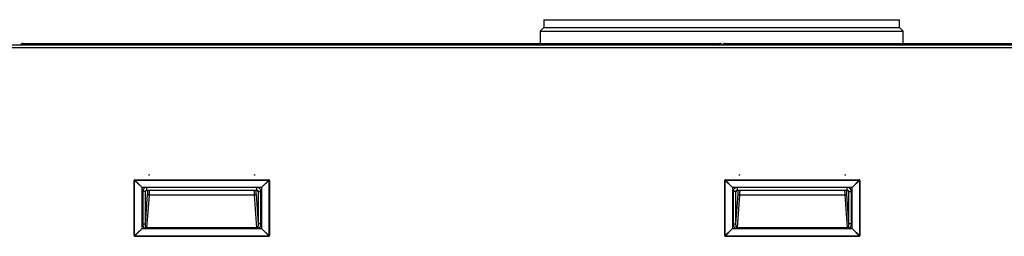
# Model space of a CAD drawing. Header units: millimetres. Extents: x 1064 to 6011, y -885 to 2276.
# Tile 24 of 36: x 2948 to 3663, y 271 to 428. Entities that reach past the tile are written whole.
import ezdxf

# ---------------------------------------------------------------- set-up
doc = ezdxf.new("R2010")
doc.units = ezdxf.units.MM
doc.header["$MEASUREMENT"] = 0

# ---------------------------------------------------------------- blocks, each defined once
blk = doc.blocks.new('Voor')
for p, q in [((1049.87, 1151.07), (1047.3, 1148.5)), ((1049.87, 1156.83), (1307.85, 1156.83)), ((1049.87, 1156.83), (1049.87, 1151.07)), ((1049.87, 1151.07), (1307.85, 1151.07)), ((1307.85, 1151.07), (1307.85, 1156.83)), ((1310.43, 1148.5), (1307.85, 1151.07)), ((1047.3, 1148.5), (1047.22, 1139.58)), ((1047.3, 1148.5), (1310.43, 1148.5)), ((1310.51, 1139.58), (1310.43, 1148.5)), ((609.74, 1138.58), (1422.7, 1138.58)), ((609.74, 1136.58), (1422.7, 1136.58)), ((671.99, 1139.58), (1177.46, 1139.58)), ((671.99, 1139.58), (671.99, 1138.58)), ((1177.46, 1138.58), (1177.46, 1139.58)), ((1181.46, 1139.58), (1425.45, 1139.58)), ((1181.46, 1138.58), (1181.46, 1139.58)), ((752.73, 1000.29), (752.73, 1040.29)), ((752.73, 1040.29), (752.99, 1040.29)), ((752.99, 1000.29), (752.99, 1040.29)), ((752.99, 1040.29), (758.2, 1035.32)), ((753.23, 1040.52), (753.23, 1040.79)), ((753.23, 1040.79), (850.23, 1040.79)), ((758.2, 1035.32), (753.23, 1040.52)), ((753.23, 1040.52), (850.23, 1040.52)), ((850.23, 1040.52), (845.26, 1035.32)), ((845.26, 1035.32), (850.46, 1040.29)), ((850.23, 1040.79), (850.23, 1040.52)), ((850.46, 1040.29), (850.73, 1040.29)), ((850.46, 1040.29), (850.46, 1000.29)), ((850.73, 1040.29), (850.73, 1000.29)), ((1181.11, 1000.29), (1181.11, 1040.29)), ((1181.11, 1040.29), (1181.37, 1040.29)), ((1181.37, 1000.29), (1181.37, 1040.29)), ((1181.37, 1040.29), (1186.58, 1035.32)), ((1181.61, 1040.52), (1181.61, 1040.79)), ((1181.61, 1040.79), (1278.6, 1040.79)), ((1186.58, 1035.32), (1181.61, 1040.52)), ((1181.61, 1040.52), (1278.6, 1040.52)), ((1278.6, 1040.52), (1273.64, 1035.32)), ((1273.64, 1035.32), (1278.84, 1040.29)), ((1278.6, 1040.79), (1278.6, 1040.52)), ((1278.84, 1040.29), (1279.1, 1040.29)), ((1278.84, 1040.29), (1278.84, 1000.29)), ((1279.1, 1040.29), (1279.1, 1000.29)), ((758.2, 1035.32), (758.23, 1035.29)), ((758.23, 1035.29), (758.23, 1005.29)), ((845.23, 1035.29), (758.23, 1035.29)), ((760.87, 1032.29), (758.87, 1032.29)), ((758.87, 1032.29), (758.87, 1008.76)), ((760.87, 1008.76), (760.87, 1032.29)), ((760.94, 1032.29), (760.87, 1032.29)), ((760.87, 1008.76), (762.42, 1030.25)), ((761.49, 1033.21), (761.89, 1033.32)), ((763.42, 1029.53), (761.7, 1005.84)), ((761.88, 1033.29), (761.88, 1035.29)), ((841.58, 1035.29), (761.88, 1035.29)), ((761.88, 1033.29), (841.58, 1033.29)), ((840.04, 1029.53), (763.42, 1029.53)), ((841.75, 1005.84), (840.04, 1029.53)), ((841.04, 1030.25), (842.59, 1008.76)), ((841.57, 1033.32), (841.97, 1033.21)), ((841.58, 1033.29), (841.58, 1035.29)), ((842.59, 1032.29), (842.51, 1032.29)), ((842.59, 1032.29), (844.59, 1032.29)), ((842.59, 1032.29), (842.59, 1008.76)), ((844.59, 1008.76), (844.59, 1032.29)), ((845.23, 1035.29), (845.26, 1035.32)), ((845.23, 1005.29), (845.23, 1035.29)), ((1186.58, 1035.32), (1186.61, 1035.29)), ((1186.61, 1035.29), (1186.61, 1005.29)), ((1273.6, 1035.29), (1186.61, 1035.29)), ((1189.24, 1032.29), (1187.25, 1032.29)), ((1187.25, 1032.29), (1187.25, 1008.76)), ((1189.24, 1008.76), (1189.24, 1032.29)), ((1189.32, 1032.29), (1189.24, 1032.29)), ((1189.24, 1008.76), (1190.8, 1030.25)), ((1189.87, 1033.21), (1190.27, 1033.32)), ((1191.8, 1029.53), (1190.08, 1005.84)), ((1190.26, 1033.29), (1190.26, 1035.29)), ((1269.96, 1035.29), (1190.26, 1035.29)), ((1190.26, 1033.29), (1269.96, 1033.29)), ((1268.41, 1029.53), (1191.8, 1029.53)), ((1270.13, 1005.84), (1268.41, 1029.53)), ((1269.41, 1030.25), (1270.97, 1008.76)), ((1269.95, 1033.32), (1270.34, 1033.21)), ((1269.96, 1033.29), (1269.96, 1035.29)), ((1270.97, 1032.29), (1270.89, 1032.29)), ((1270.97, 1032.29), (1272.96, 1032.29)), ((1270.97, 1032.29), (1270.97, 1008.76)), ((1272.96, 1008.76), (1272.96, 1032.29)), ((1273.6, 1035.29), (1273.64, 1035.32)), ((1273.6, 1005.29), (1273.6, 1035.29)), ((758.87, 1008.76), (760.87, 1008.76)), ((1187.25, 1008.76), (1189.24, 1008.76)), ((752.99, 1000.29), (752.73, 1000.29)), ((758.2, 1005.26), (752.99, 1000.29)), ((753.23, 1000.05), (758.2, 1005.26)), ((753.23, 999.79), (753.23, 1000.05)), ((753.23, 1000.05), (850.23, 1000.05)), ((758.23, 1005.29), (758.2, 1005.26)), ((760.2, 1005.29), (758.23, 1005.29)), ((844.46, 1005.29), (760.2, 1005.29)), ((761.7, 1005.34), (761.7, 1005.84)), ((841.75, 1005.84), (761.7, 1005.84)), ((761.7, 1005.34), (841.75, 1005.34)), ((841.75, 1005.34), (841.75, 1005.84)), ((845.23, 1005.29), (844.46, 1005.29)), ((845.26, 1005.26), (845.23, 1005.29)), ((850.46, 1000.29), (845.26, 1005.26)), ((845.26, 1005.26), (850.23, 1000.05)), ((850.23, 1000.05), (850.23, 999.79)), ((850.73, 1000.29), (850.46, 1000.29)), ((1181.37, 1000.29), (1181.11, 1000.29)), ((1186.58, 1005.26), (1181.37, 1000.29)), ((1181.61, 1000.05), (1186.58, 1005.26)), ((1181.61, 999.79), (1181.61, 1000.05)), ((1181.61, 1000.05), (1278.6, 1000.05)), ((1186.61, 1005.29), (1186.58, 1005.26)), ((1273.6, 1005.29), (1186.61, 1005.29)), ((1190.08, 1005.34), (1190.08, 1005.84)), ((1270.13, 1005.84), (1190.08, 1005.84)), ((1190.08, 1005.34), (1270.13, 1005.34)), ((1270.13, 1005.34), (1270.13, 1005.84)), ((1273.64, 1005.26), (1273.6, 1005.29)), ((1278.84, 1000.29), (1273.64, 1005.26)), ((1273.64, 1005.26), (1278.6, 1000.05)), ((1278.6, 1000.05), (1278.6, 999.79)), ((1279.1, 1000.29), (1278.84, 1000.29)), ((753.23, 999.79), (850.23, 999.79)), ((1181.61, 999.79), (1278.6, 999.79))]:
    blk.add_line(p, q)
for centre, radius, start, end in [((671.99, 1137.58), 2, 90, 150), ((1177.46, 1137.58), 2, 30, 90), ((1181.46, 1137.58), 2, 90, 150), ((754.08, 1039.44), 1.37, 127.99761, 142.00239), ((849.38, 1039.44), 1.37, 37.99768, 52.00232), ((1182.45, 1039.44), 1.37, 127.99761, 142.00239), ((1277.76, 1039.44), 1.37, 37.99768, 52.00232), ((761.87, 1032.28), 3, 89.92253, 179.93773), ((761.87, 1032.28), 1.01, 89.65484, 179.65053), ((761.94, 1032.29), 0.999, 90.06996, 180.06978), ((841.51, 1032.29), 0.999, 359.93022, 89.93004), ((841.58, 1032.28), 3, 0.07957, 90.06017), ((841.59, 1032.28), 1.01, 0.34948, 90.34515), ((1190.25, 1032.28), 3, 89.92253, 179.93773), ((1190.25, 1032.28), 1.01, 89.65484, 179.65053), ((1190.32, 1032.29), 0.999, 90.06996, 180.06978), ((1269.89, 1032.29), 0.999, 359.93022, 89.93004), ((1269.96, 1032.28), 3, 0.07957, 90.06017), ((1269.96, 1032.28), 1.01, 0.34948, 90.34515), ((754.08, 1001.13), 1.37, 217.99768, 232.00232), ((849.38, 1001.13), 1.37, 307.99761, 322.00239), ((1182.45, 1001.13), 1.37, 217.99768, 232.00232), ((1277.76, 1001.13), 1.37, 307.99761, 322.00239)]:
    blk.add_arc(centre, radius, start, end)
for centre, major_axis, ratio, start_param, end_param in [((753.23, 1040.29), (0.354, 0.354), 0.999695, 0.78555, 2.356042), ((850.23, 1040.29), (0.354, -0.354), 0.999695, 0.78555, 2.356042), ((1181.61, 1040.29), (0.354, 0.354), 0.999695, 0.78555, 2.356042), ((1278.6, 1040.29), (0.354, -0.354), 0.999695, 0.78555, 2.356042), ((760.94, 1035.39), (0, 3.1), 0.069927, 3.141593, 3.804818), ((842.51, 1035.39), (0, -3.1), 0.069927, 5.61996, 6.283185), ((1189.32, 1035.39), (0, 3.1), 0.069927, 3.141593, 3.804818), ((1270.89, 1035.39), (0, -3.1), 0.069927, 5.61996, 6.283185), ((753.23, 1000.29), (-0.354, 0.354), 0.999695, 0.78555, 2.356042), ((850.23, 1000.29), (-0.354, -0.354), 0.999695, 0.78555, 2.356042), ((1181.61, 1000.29), (-0.354, 0.354), 0.999695, 0.78555, 2.356042), ((1278.6, 1000.29), (-0.354, -0.354), 0.999695, 0.78555, 2.356042)]:
    blk.add_ellipse(centre, major_axis=major_axis, ratio=ratio, start_param=start_param, end_param=end_param)
for points, knots in [([(763.45, 1043.94), (763.46, 1044.05), (763.46, 1044.19), (763.47, 1044.42), (763.48, 1044.51), (763.48, 1044.62), (763.48, 1044.65), (763.47, 1044.69), (763.47, 1044.69), (763.47, 1044.69), (763.47, 1044.69), (763.46, 1044.65), (763.45, 1044.62), (763.45, 1044.54), (763.44, 1044.5), (763.44, 1044.45)], [0, 0, 0, 0, 0.256269, 0.256269, 0.443264, 0.443264, 0.576832, 0.576832, 0.672238, 0.672238, 0.767644, 0.767644, 0.901212, 0.901212, 1, 1, 1, 1]), ([(840.02, 1044.45), (840.02, 1044.5), (840.01, 1044.54), (840, 1044.62), (840, 1044.65), (839.99, 1044.69), (839.99, 1044.69), (839.99, 1044.69), (839.98, 1044.69), (839.98, 1044.65), (839.98, 1044.62), (839.98, 1044.51), (839.98, 1044.42), (839.99, 1044.19), (840, 1044.05), (840.01, 1043.94)], [0, 0, 0, 0, 0.098788, 0.098788, 0.232356, 0.232356, 0.327762, 0.327762, 0.423168, 0.423168, 0.556736, 0.556736, 0.743731, 0.743731, 1, 1, 1, 1]), ([(1191.82, 1043.94), (1191.83, 1044.05), (1191.84, 1044.19), (1191.85, 1044.42), (1191.85, 1044.51), (1191.85, 1044.62), (1191.85, 1044.65), (1191.85, 1044.69), (1191.85, 1044.69), (1191.84, 1044.69), (1191.84, 1044.69), (1191.84, 1044.65), (1191.83, 1044.62), (1191.82, 1044.54), (1191.82, 1044.5), (1191.82, 1044.45)], [0, 0, 0, 0, 0.256269, 0.256269, 0.443264, 0.443264, 0.576832, 0.576832, 0.672238, 0.672238, 0.767644, 0.767644, 0.901212, 0.901212, 1, 1, 1, 1]), ([(1268.4, 1044.45), (1268.39, 1044.5), (1268.39, 1044.54), (1268.38, 1044.62), (1268.38, 1044.65), (1268.37, 1044.69), (1268.37, 1044.69), (1268.36, 1044.69), (1268.36, 1044.69), (1268.36, 1044.65), (1268.36, 1044.62), (1268.36, 1044.51), (1268.36, 1044.42), (1268.37, 1044.19), (1268.38, 1044.05), (1268.39, 1043.94)], [0, 0, 0, 0, 0.098788, 0.098788, 0.232356, 0.232356, 0.327762, 0.327762, 0.423168, 0.423168, 0.556736, 0.556736, 0.743731, 0.743731, 1, 1, 1, 1]), ([(763.42, 1029.53), (763.17, 1029.54), (762.91, 1029.62), (762.55, 1029.89), (762.43, 1030.07), (762.42, 1030.25)], [0, 0, 0, 0, 0.5, 0.5, 1, 1, 1, 1]), ([(763.55, 1033.25), (763.55, 1032.91), (763.53, 1032.06), (763.49, 1030.76), (763.44, 1029.94), (763.42, 1029.53)], [0, 0, 0, 0, 0.243191, 0.616262, 1, 1, 1, 1]), ([(840.04, 1029.53), (840.03, 1029.73), (840, 1030.13), (839.97, 1030.8), (839.95, 1031.5), (839.92, 1032.24), (839.91, 1032.81), (839.91, 1033.14), (839.91, 1033.21)], [0, 0, 0, 0, 0.1950412, 0.3873811, 0.5770245, 0.7639767, 0.9482429, 1, 1, 1, 1]), ([(841.04, 1030.25), (841.02, 1030.07), (840.91, 1029.89), (840.54, 1029.62), (840.29, 1029.54), (840.04, 1029.53)], [0, 0, 0, 0, 0.5, 0.5, 1, 1, 1, 1]), ([(1191.8, 1029.53), (1191.54, 1029.54), (1191.29, 1029.62), (1190.92, 1029.89), (1190.81, 1030.07), (1190.8, 1030.25)], [0, 0, 0, 0, 0.5, 0.5, 1, 1, 1, 1]), ([(1191.93, 1033.02), (1191.92, 1032.76), (1191.9, 1031.99), (1191.87, 1030.76), (1191.82, 1029.94), (1191.8, 1029.53)], [0, 0, 0, 0, 0.1997138, 0.5942167, 1, 1, 1, 1]), ([(1268.41, 1029.53), (1268.4, 1029.73), (1268.38, 1030.13), (1268.35, 1030.8), (1268.32, 1031.5), (1268.3, 1032.24), (1268.29, 1032.81), (1268.28, 1033.14), (1268.28, 1033.21)], [0, 0, 0, 0, 0.1950412, 0.3873811, 0.5770245, 0.7639767, 0.9482429, 1, 1, 1, 1]), ([(1269.41, 1030.25), (1269.4, 1030.07), (1269.29, 1029.89), (1268.92, 1029.62), (1268.67, 1029.54), (1268.41, 1029.53)], [0, 0, 0, 0, 0.5, 0.5, 1, 1, 1, 1]), ([(758.87, 1008.76), (758.87, 1008.7), (758.87, 1008.64), (758.88, 1008.49), (758.88, 1008.39), (758.9, 1008.2), (758.91, 1008.12), (758.94, 1007.83), (758.98, 1007.64), (759.04, 1007.41), (759.06, 1007.33), (759.11, 1007.15), (759.13, 1007.08), (759.18, 1006.94), (759.21, 1006.87), (759.27, 1006.73), (759.31, 1006.66), (759.4, 1006.51), (759.45, 1006.43), (759.55, 1006.29), (759.61, 1006.23), (759.7, 1006.14), (759.75, 1006.1), (759.88, 1005.99), (759.97, 1005.93), (760.25, 1005.78), (760.43, 1005.71), (760.73, 1005.58), (760.84, 1005.54), (761.01, 1005.47), (761.07, 1005.45), (761.2, 1005.41), (761.27, 1005.39), (761.4, 1005.36), (761.47, 1005.35), (761.59, 1005.34), (761.65, 1005.34), (761.7, 1005.34)], [0, 0, 0, 0, 0.02875, 0.02875, 0.083126, 0.083126, 0.137501, 0.137501, 0.282502, 0.282502, 0.355003, 0.355003, 0.391253, 0.391253, 0.427503, 0.427503, 0.463754, 0.463754, 0.500004, 0.500004, 0.536254, 0.536254, 0.572505, 0.572505, 0.645005, 0.645005, 0.790006, 0.790006, 0.862507, 0.862507, 0.898757, 0.898757, 0.935008, 0.935008, 0.971258, 0.971258, 1, 1, 1, 1]), ([(761.7, 1005.84), (761.63, 1005.84), (761.57, 1005.86), (761.44, 1005.92), (761.38, 1005.97), (761.29, 1006.07), (761.25, 1006.13), (761.19, 1006.25), (761.17, 1006.31), (761.12, 1006.48), (761.1, 1006.6), (761.06, 1006.79), (761.05, 1006.85), (761.03, 1006.95), (761.03, 1006.99), (761.01, 1007.07), (761, 1007.11), (760.99, 1007.21), (760.98, 1007.26), (760.96, 1007.35), (760.95, 1007.4), (760.93, 1007.52), (760.92, 1007.6), (760.91, 1007.72), (760.9, 1007.75), (760.9, 1007.81), (760.89, 1007.84), (760.89, 1007.91), (760.88, 1007.95), (760.88, 1008.05), (760.87, 1008.1), (760.87, 1008.21), (760.87, 1008.26), (760.86, 1008.39), (760.86, 1008.45), (760.86, 1008.6), (760.86, 1008.68), (760.87, 1008.76)], [0, 0, 0, 0, 0.0625, 0.0625, 0.125, 0.125, 0.1875, 0.1875, 0.25, 0.25, 0.375, 0.375, 0.4375, 0.4375, 0.46875, 0.46875, 0.5, 0.5, 0.53125, 0.53125, 0.5625, 0.5625, 0.625, 0.625, 0.65625, 0.65625, 0.6875, 0.6875, 0.75, 0.75, 0.8125, 0.8125, 0.875, 0.875, 0.9375, 0.9375, 1, 1, 1, 1]), ([(842.59, 1008.76), (842.6, 1008.45), (842.59, 1008.15), (842.56, 1007.8), (842.55, 1007.73), (842.53, 1007.6), (842.52, 1007.53), (842.49, 1007.33), (842.47, 1007.19), (842.44, 1006.93), (842.42, 1006.81), (842.38, 1006.58), (842.35, 1006.46), (842.29, 1006.29), (842.27, 1006.23), (842.21, 1006.12), (842.17, 1006.06), (842.07, 1005.96), (842.01, 1005.91), (841.89, 1005.86), (841.82, 1005.84), (841.75, 1005.84)], [0, 0, 0, 0, 0.25, 0.25, 0.3125, 0.3125, 0.375, 0.375, 0.5, 0.5, 0.625, 0.625, 0.75, 0.75, 0.8125, 0.8125, 0.875, 0.875, 0.9375, 0.9375, 1, 1, 1, 1]), ([(841.75, 1005.34), (841.87, 1005.34), (841.99, 1005.35), (842.18, 1005.39), (842.24, 1005.41), (842.37, 1005.45), (842.43, 1005.47), (842.61, 1005.55), (842.71, 1005.6), (843, 1005.74), (843.17, 1005.83), (843.51, 1006.02), (843.68, 1006.13), (843.92, 1006.36), (844, 1006.45), (844.14, 1006.65), (844.2, 1006.76), (844.3, 1006.99), (844.34, 1007.11), (844.41, 1007.35), (844.44, 1007.48), (844.52, 1007.86), (844.56, 1008.12), (844.58, 1008.51), (844.59, 1008.63), (844.59, 1008.76)], [0, 0, 0, 0, 0.064999, 0.064999, 0.101249, 0.101249, 0.137498, 0.137498, 0.209997, 0.209997, 0.354995, 0.354995, 0.499993, 0.499993, 0.572492, 0.572492, 0.644992, 0.644992, 0.717491, 0.717491, 0.78999, 0.78999, 0.934988, 0.934988, 1, 1, 1, 1]), ([(1187.25, 1008.76), (1187.25, 1008.7), (1187.25, 1008.64), (1187.25, 1008.49), (1187.26, 1008.39), (1187.27, 1008.2), (1187.28, 1008.12), (1187.32, 1007.83), (1187.36, 1007.64), (1187.41, 1007.41), (1187.43, 1007.33), (1187.49, 1007.15), (1187.51, 1007.08), (1187.56, 1006.94), (1187.58, 1006.87), (1187.65, 1006.73), (1187.69, 1006.66), (1187.77, 1006.51), (1187.83, 1006.43), (1187.93, 1006.29), (1187.98, 1006.23), (1188.08, 1006.14), (1188.12, 1006.1), (1188.26, 1005.99), (1188.35, 1005.93), (1188.63, 1005.78), (1188.81, 1005.71), (1189.11, 1005.58), (1189.21, 1005.54), (1189.39, 1005.47), (1189.45, 1005.45), (1189.58, 1005.41), (1189.65, 1005.39), (1189.78, 1005.36), (1189.85, 1005.35), (1189.97, 1005.34), (1190.03, 1005.34), (1190.08, 1005.34)], [0, 0, 0, 0, 0.02875, 0.02875, 0.083126, 0.083126, 0.137501, 0.137501, 0.282502, 0.282502, 0.355003, 0.355003, 0.391253, 0.391253, 0.427503, 0.427503, 0.463754, 0.463754, 0.500004, 0.500004, 0.536254, 0.536254, 0.572505, 0.572505, 0.645005, 0.645005, 0.790006, 0.790006, 0.862507, 0.862507, 0.898757, 0.898757, 0.935008, 0.935008, 0.971258, 0.971258, 1, 1, 1, 1]), ([(1190.08, 1005.84), (1190.01, 1005.84), (1189.94, 1005.86), (1189.82, 1005.92), (1189.76, 1005.97), (1189.66, 1006.07), (1189.63, 1006.13), (1189.57, 1006.25), (1189.55, 1006.31), (1189.5, 1006.48), (1189.47, 1006.6), (1189.44, 1006.79), (1189.43, 1006.85), (1189.41, 1006.95), (1189.4, 1006.99), (1189.39, 1007.07), (1189.38, 1007.11), (1189.36, 1007.21), (1189.35, 1007.26), (1189.34, 1007.35), (1189.33, 1007.4), (1189.31, 1007.52), (1189.3, 1007.6), (1189.28, 1007.72), (1189.28, 1007.75), (1189.27, 1007.81), (1189.27, 1007.84), (1189.26, 1007.91), (1189.26, 1007.95), (1189.25, 1008.05), (1189.25, 1008.1), (1189.24, 1008.21), (1189.24, 1008.26), (1189.24, 1008.39), (1189.24, 1008.45), (1189.24, 1008.6), (1189.24, 1008.68), (1189.24, 1008.76)], [0, 0, 0, 0, 0.0625, 0.0625, 0.125, 0.125, 0.1875, 0.1875, 0.25, 0.25, 0.375, 0.375, 0.4375, 0.4375, 0.46875, 0.46875, 0.5, 0.5, 0.53125, 0.53125, 0.5625, 0.5625, 0.625, 0.625, 0.65625, 0.65625, 0.6875, 0.6875, 0.75, 0.75, 0.8125, 0.8125, 0.875, 0.875, 0.9375, 0.9375, 1, 1, 1, 1]), ([(1270.97, 1008.76), (1270.98, 1008.45), (1270.97, 1008.15), (1270.94, 1007.8), (1270.93, 1007.73), (1270.91, 1007.6), (1270.9, 1007.53), (1270.87, 1007.33), (1270.85, 1007.19), (1270.81, 1006.93), (1270.8, 1006.81), (1270.75, 1006.58), (1270.73, 1006.46), (1270.67, 1006.29), (1270.65, 1006.23), (1270.58, 1006.12), (1270.55, 1006.06), (1270.45, 1005.96), (1270.39, 1005.91), (1270.26, 1005.86), (1270.2, 1005.84), (1270.13, 1005.84)], [0, 0, 0, 0, 0.25, 0.25, 0.3125, 0.3125, 0.375, 0.375, 0.5, 0.5, 0.625, 0.625, 0.75, 0.75, 0.8125, 0.8125, 0.875, 0.875, 0.9375, 0.9375, 1, 1, 1, 1]), ([(1270.13, 1005.34), (1270.25, 1005.34), (1270.37, 1005.35), (1270.55, 1005.39), (1270.62, 1005.41), (1270.75, 1005.45), (1270.81, 1005.47), (1270.98, 1005.55), (1271.09, 1005.6), (1271.38, 1005.74), (1271.55, 1005.83), (1271.89, 1006.02), (1272.06, 1006.13), (1272.3, 1006.36), (1272.37, 1006.45), (1272.51, 1006.65), (1272.58, 1006.76), (1272.68, 1006.99), (1272.71, 1007.11), (1272.79, 1007.35), (1272.82, 1007.48), (1272.9, 1007.86), (1272.94, 1008.12), (1272.96, 1008.51), (1272.96, 1008.63), (1272.96, 1008.76)], [0, 0, 0, 0, 0.064999, 0.064999, 0.101249, 0.101249, 0.137498, 0.137498, 0.209997, 0.209997, 0.354995, 0.354995, 0.499993, 0.499993, 0.572492, 0.572492, 0.644992, 0.644992, 0.717491, 0.717491, 0.78999, 0.78999, 0.934988, 0.934988, 1, 1, 1, 1])]:
    blk.add_open_spline(points, degree=3, knots=knots)
for points in [[(762.42, 1030.25), (762.46, 1030.71), (762.48, 1031.26)], [(762.48, 1031.26), (762.51, 1031.8), (762.53, 1032.41)], [(762.53, 1032.41), (762.54, 1032.67), (762.54, 1032.93)], [(840.91, 1033.25), (840.92, 1032.82), (840.93, 1032.41)], [(840.93, 1032.41), (840.95, 1031.8), (840.97, 1031.26)], [(840.97, 1031.26), (841, 1030.71), (841.04, 1030.25)], [(1190.8, 1030.25), (1190.83, 1030.71), (1190.86, 1031.26)], [(1190.86, 1031.26), (1190.89, 1031.8), (1190.91, 1032.41)], [(1190.91, 1032.41), (1190.91, 1032.67), (1190.92, 1032.93)], [(1269.28, 1033.25), (1269.29, 1032.82), (1269.31, 1032.41)], [(1269.31, 1032.41), (1269.33, 1031.8), (1269.35, 1031.26)], [(1269.35, 1031.26), (1269.38, 1030.71), (1269.41, 1030.25)]]:
    blk.add_open_spline(points, degree=2)
for points in [[(844.59, 1008.76), (843.48, 1008.76), (842.67, 1008.76), (842.59, 1008.76)], [(1272.96, 1008.76), (1271.86, 1008.76), (1271.05, 1008.76), (1270.97, 1008.76)]]:
    blk.add_rational_spline(points, [1, 0.820901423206, 0.820901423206, 1], degree=3)

msp = doc.modelspace()

# ---------------------------------------------------------------- block references
msp.add_blockref('Voor', (2278.62, -729.18))

doc.saveas('drawing.dxf')
